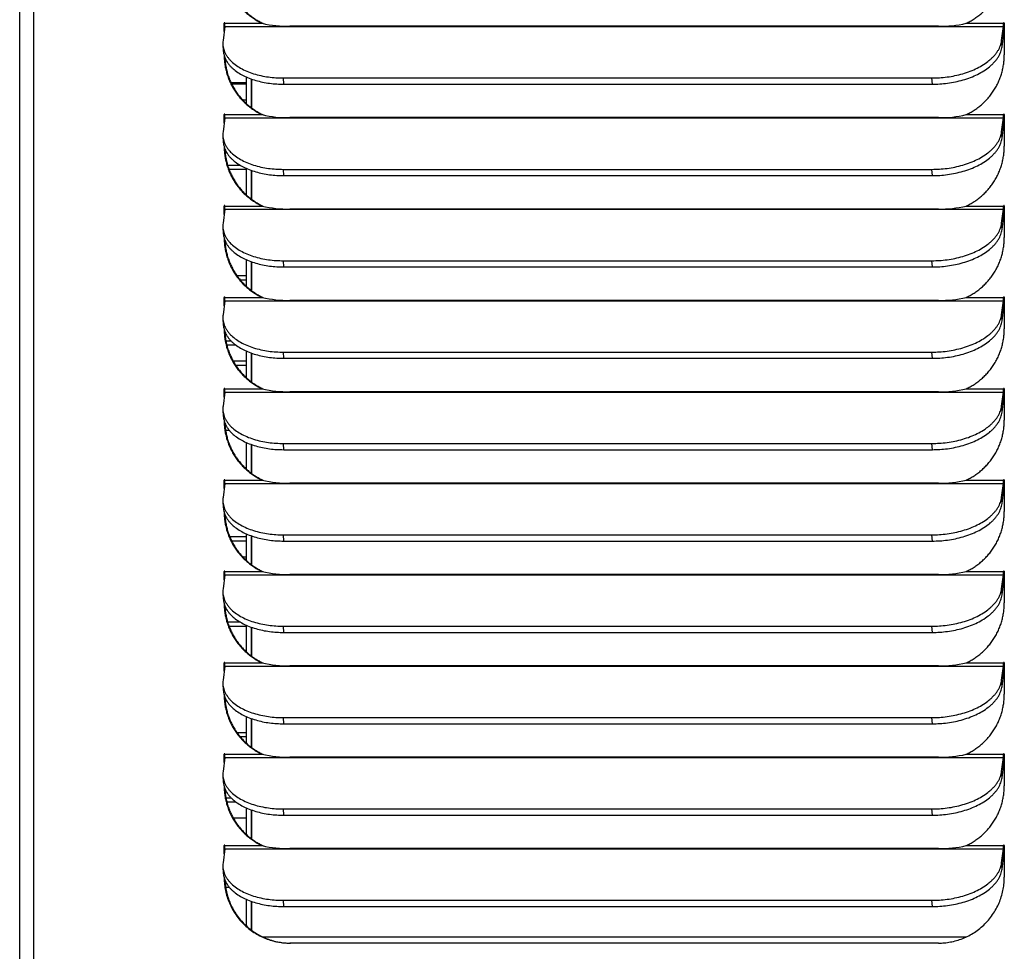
# Model space of a CAD drawing. Header units: inches. Extents: x -1 to 108, y 3 to 86.
# Tile 10 of 17: x 42.98 to 50.52, y 46.98 to 54.11. Entities that reach past the tile are written whole.
import ezdxf

# ---------------------------------------------------------------- set-up
doc = ezdxf.new("R2010")
doc.units = ezdxf.units.IN
doc.header["$LTSCALE"] = 12
doc.header["$MEASUREMENT"] = 0

msp = doc.modelspace()

# ---------------------------------------------------------------- linework, layer by layer
for p, q in [((42.981, 40.3213), (42.981, 72.9083)), ((43.0905, 40.3213), (43.0905, 72.9083)), ((44.5522, 54.0871), (44.5471, 54.0871)), ((44.5471, 54.0229), (44.5471, 54.0871)), ((44.5522, 54.0637), (44.5522, 54.0871)), ((44.5531, 54.0871), (44.8391, 54.0871)), ((44.8391, 54.0871), (44.8441, 54.0871)), ((50.2324, 54.0871), (50.5183, 54.0871)), ((50.5234, 54.0871), (50.5183, 54.0871)), ((50.5243, 54.0871), (50.5243, 53.8461)), ((44.552, 54.0617), (44.5386, 53.9545)), ((44.552, 54.0617), (50.5172, 54.0617)), ((50.0194, 54.0641), (45.0503, 54.0641)), ((50.5038, 53.9545), (50.5172, 54.0617)), ((50.5067, 53.907), (50.5201, 54.0141)), ((50.5067, 53.907), (50.5038, 53.9545)), ((44.5377, 53.9241), (44.5406, 53.8766)), ((44.5986, 53.6339), (44.715, 53.6339)), ((44.715, 53.6763), (44.715, 53.4736)), ((44.7543, 53.6606), (44.7543, 53.4409)), ((44.757, 53.6596), (44.757, 53.4389)), ((45.0039, 53.6202), (45.001, 53.6678)), ((45.001, 53.6678), (49.9701, 53.6678)), ((49.9729, 53.6202), (49.9701, 53.6678)), ((44.604, 53.6227), (44.715, 53.6227)), ((45.0039, 53.6202), (49.9729, 53.6202)), ((44.715, 53.4977), (44.6907, 53.4977)), ((44.552, 53.3617), (44.5386, 53.2545)), ((44.5522, 53.3871), (44.5471, 53.3871)), ((44.5471, 53.3229), (44.5471, 53.3871)), ((44.552, 53.3617), (50.5172, 53.3617)), ((44.5522, 53.3637), (44.5522, 53.3871)), ((44.5531, 53.3871), (44.8391, 53.3871)), ((44.8391, 53.3871), (44.8441, 53.3871)), ((50.0194, 53.3641), (45.0503, 53.3641)), ((50.2324, 53.3871), (50.5183, 53.3871)), ((50.5038, 53.2545), (50.5172, 53.3617)), ((50.5234, 53.3871), (50.5183, 53.3871)), ((50.5243, 53.3871), (50.5243, 53.1461)), ((50.5067, 53.207), (50.5201, 53.3141)), ((44.5377, 53.2241), (44.5406, 53.1766)), ((50.5067, 53.207), (50.5038, 53.2545)), ((44.6732, 52.9977), (44.5744, 52.9977)), ((44.715, 52.9664), (44.585, 52.9664)), ((44.715, 52.9763), (44.715, 52.7736)), ((44.7543, 52.9606), (44.7543, 52.7409)), ((44.757, 52.9596), (44.757, 52.7389)), ((45.0039, 52.9202), (45.001, 52.9678)), ((45.001, 52.9678), (49.9701, 52.9678)), ((49.9729, 52.9202), (49.9701, 52.9678)), ((45.0039, 52.9202), (49.9729, 52.9202)), ((44.552, 52.6617), (44.5386, 52.5545)), ((44.5522, 52.6871), (44.5471, 52.6871)), ((44.5471, 52.6229), (44.5471, 52.6871)), ((44.552, 52.6617), (50.5172, 52.6617)), ((44.5522, 52.6637), (44.5522, 52.6871)), ((44.5531, 52.6871), (44.8391, 52.6871)), ((44.8391, 52.6871), (44.8441, 52.6871)), ((50.0194, 52.6641), (45.0503, 52.6641)), ((50.2324, 52.6871), (50.5183, 52.6871)), ((50.5038, 52.5545), (50.5172, 52.6617)), ((50.5234, 52.6871), (50.5183, 52.6871)), ((50.5243, 52.6871), (50.5243, 52.4461)), ((50.5067, 52.507), (50.5201, 52.6141)), ((44.5377, 52.5241), (44.5406, 52.4766)), ((50.5067, 52.507), (50.5038, 52.5545)), ((44.715, 52.2763), (44.715, 52.0736)), ((44.7543, 52.2606), (44.7543, 52.0409)), ((44.757, 52.2596), (44.757, 52.0389)), ((45.0039, 52.2202), (45.001, 52.2678)), ((45.001, 52.2678), (49.9701, 52.2678)), ((45.0039, 52.2202), (49.9729, 52.2202)), ((49.9729, 52.2202), (49.9701, 52.2678)), ((44.6447, 52.1539), (44.715, 52.1539)), ((44.6686, 52.1227), (44.715, 52.1227)), ((44.5522, 51.9871), (44.5471, 51.9871)), ((44.5471, 51.9229), (44.5471, 51.9871)), ((44.5522, 51.9637), (44.5522, 51.9871)), ((44.5531, 51.9871), (44.8391, 51.9871)), ((44.8391, 51.9871), (44.8441, 51.9871)), ((50.2324, 51.9871), (50.5183, 51.9871)), ((50.5234, 51.9871), (50.5183, 51.9871)), ((50.5243, 51.9871), (50.5243, 51.7461)), ((44.552, 51.9617), (44.5386, 51.8545)), ((44.552, 51.9617), (50.5172, 51.9617)), ((50.0194, 51.9641), (45.0503, 51.9641)), ((50.5038, 51.8545), (50.5172, 51.9617)), ((50.5067, 51.807), (50.5201, 51.9141)), ((44.5377, 51.8241), (44.5406, 51.7766)), ((50.5067, 51.807), (50.5038, 51.8545)), ((44.5606, 51.6539), (44.5994, 51.6539)), ((44.5674, 51.6227), (44.6352, 51.6227)), ((44.715, 51.5763), (44.715, 51.3736)), ((44.7543, 51.5606), (44.7543, 51.3409)), ((44.757, 51.5596), (44.757, 51.3389)), ((45.0039, 51.5202), (45.001, 51.5678)), ((45.001, 51.5678), (49.9701, 51.5678)), ((49.9729, 51.5202), (49.9701, 51.5678)), ((44.715, 51.4977), (44.6171, 51.4977)), ((44.715, 51.4664), (44.6362, 51.4664)), ((45.0039, 51.5202), (49.9729, 51.5202)), ((44.552, 51.2617), (44.5386, 51.1545)), ((44.5522, 51.2871), (44.5471, 51.2871)), ((44.5471, 51.2229), (44.5471, 51.2871)), ((44.552, 51.2617), (50.5172, 51.2617)), ((44.5522, 51.2637), (44.5522, 51.2871)), ((44.5531, 51.2871), (44.8391, 51.2871)), ((44.8391, 51.2871), (44.8441, 51.2871)), ((50.0194, 51.2641), (45.0503, 51.2641)), ((50.2324, 51.2871), (50.5183, 51.2871)), ((50.5038, 51.1545), (50.5172, 51.2617)), ((50.5234, 51.2871), (50.5183, 51.2871)), ((50.5243, 51.2871), (50.5243, 51.0461)), ((50.5067, 51.107), (50.5038, 51.1545)), ((50.5067, 51.107), (50.5201, 51.2141)), ((44.5377, 51.1241), (44.5406, 51.0766)), ((44.5656, 50.9977), (44.5545, 50.9977)), ((44.588, 50.9664), (44.5585, 50.9664)), ((44.715, 50.8763), (44.715, 50.6736)), ((44.7543, 50.8606), (44.7543, 50.6409)), ((44.757, 50.8596), (44.757, 50.6389)), ((45.0039, 50.8202), (45.001, 50.8678)), ((45.001, 50.8678), (49.9701, 50.8678)), ((49.9729, 50.8202), (49.9701, 50.8678)), ((45.0039, 50.8202), (49.9729, 50.8202)), ((44.552, 50.5617), (44.5386, 50.4545)), ((44.5522, 50.5871), (44.5471, 50.5871)), ((44.5471, 50.5229), (44.5471, 50.5871)), ((44.552, 50.5617), (50.5172, 50.5617)), ((44.5522, 50.5637), (44.5522, 50.5871)), ((44.5531, 50.5871), (44.8391, 50.5871)), ((44.8391, 50.5871), (44.8441, 50.5871)), ((50.0194, 50.5641), (45.0503, 50.5641)), ((50.2324, 50.5871), (50.5183, 50.5871)), ((50.5038, 50.4545), (50.5172, 50.5617)), ((50.5234, 50.5871), (50.5183, 50.5871)), ((50.5243, 50.5871), (50.5243, 50.3461)), ((50.5067, 50.407), (50.5201, 50.5141)), ((44.5377, 50.4241), (44.5406, 50.3766)), ((50.5067, 50.407), (50.5038, 50.4545)), ((44.715, 50.1763), (44.715, 49.9736)), ((45.0039, 50.1202), (45.001, 50.1678)), ((45.001, 50.1678), (49.9701, 50.1678)), ((49.9729, 50.1202), (49.9701, 50.1678)), ((44.59, 50.1539), (44.715, 50.1539)), ((44.604, 50.1227), (44.715, 50.1227)), ((44.7543, 50.1606), (44.7543, 49.9409)), ((44.757, 50.1596), (44.757, 49.9389)), ((45.0039, 50.1202), (49.9729, 50.1202)), ((44.715, 49.9977), (44.6907, 49.9977)), ((44.552, 49.8617), (44.5386, 49.7545)), ((44.5522, 49.8871), (44.5471, 49.8871)), ((44.5471, 49.8229), (44.5471, 49.8871)), ((44.552, 49.8617), (50.5172, 49.8617)), ((44.5522, 49.8637), (44.5522, 49.8871)), ((44.5531, 49.8871), (44.8391, 49.8871)), ((44.8391, 49.8871), (44.8441, 49.8871)), ((50.0194, 49.8641), (45.0503, 49.8641)), ((50.2324, 49.8871), (50.5183, 49.8871)), ((50.5038, 49.7545), (50.5172, 49.8617)), ((50.5234, 49.8871), (50.5183, 49.8871)), ((50.5243, 49.8871), (50.5243, 49.6461)), ((50.5067, 49.707), (50.5201, 49.8141)), ((44.5377, 49.7241), (44.5406, 49.6766)), ((50.5067, 49.707), (50.5038, 49.7545)), ((44.6732, 49.4977), (44.5744, 49.4977)), ((44.715, 49.4664), (44.585, 49.4664)), ((44.715, 49.4763), (44.715, 49.2736)), ((44.7543, 49.4606), (44.7543, 49.2409)), ((44.757, 49.4596), (44.757, 49.2389)), ((45.0039, 49.4202), (45.001, 49.4678)), ((45.001, 49.4678), (49.9701, 49.4678)), ((45.0039, 49.4202), (49.9729, 49.4202)), ((49.9729, 49.4202), (49.9701, 49.4678)), ((44.5522, 49.1871), (44.5471, 49.1871)), ((44.5471, 49.1229), (44.5471, 49.1871)), ((44.5522, 49.1637), (44.5522, 49.1871)), ((44.5531, 49.1871), (44.8391, 49.1871)), ((44.8391, 49.1871), (44.8441, 49.1871)), ((50.2324, 49.1871), (50.5183, 49.1871)), ((50.5234, 49.1871), (50.5183, 49.1871)), ((50.5243, 49.1871), (50.5243, 48.9461)), ((44.552, 49.1617), (44.5386, 49.0545)), ((44.552, 49.1617), (50.5172, 49.1617)), ((50.0194, 49.1641), (45.0503, 49.1641)), ((50.5038, 49.0545), (50.5172, 49.1617)), ((50.5067, 49.007), (50.5201, 49.1141)), ((50.5067, 49.007), (50.5038, 49.0545)), ((44.5377, 49.0241), (44.5406, 48.9766)), ((44.715, 48.7763), (44.715, 48.5736)), ((44.7543, 48.7606), (44.7543, 48.5409)), ((44.757, 48.7596), (44.757, 48.5389)), ((45.0039, 48.7202), (45.001, 48.7678)), ((45.001, 48.7678), (49.9701, 48.7678)), ((49.9729, 48.7202), (49.9701, 48.7678)), ((45.0039, 48.7202), (49.9729, 48.7202)), ((44.6447, 48.6539), (44.715, 48.6539)), ((44.6686, 48.6227), (44.715, 48.6227)), ((44.552, 48.4617), (44.5386, 48.3545)), ((44.5522, 48.4871), (44.5471, 48.4871)), ((44.5471, 48.4229), (44.5471, 48.4871)), ((44.552, 48.4617), (50.5172, 48.4617)), ((44.5522, 48.4637), (44.5522, 48.4871)), ((44.5531, 48.4871), (44.8391, 48.4871)), ((44.8391, 48.4871), (44.8441, 48.4871)), ((50.0194, 48.4641), (45.0503, 48.4641)), ((50.2324, 48.4871), (50.5183, 48.4871)), ((50.5038, 48.3545), (50.5172, 48.4617)), ((50.5234, 48.4871), (50.5183, 48.4871)), ((50.5243, 48.4871), (50.5243, 48.2461)), ((50.5067, 48.307), (50.5038, 48.3545)), ((50.5067, 48.307), (50.5201, 48.4141)), ((44.5377, 48.3241), (44.5406, 48.2766)), ((44.5606, 48.1539), (44.5994, 48.1539)), ((44.5674, 48.1227), (44.6352, 48.1227)), ((44.715, 48.0763), (44.715, 47.8736)), ((44.7543, 48.0606), (44.7543, 47.8409)), ((44.757, 48.0596), (44.757, 47.8389)), ((45.0039, 48.0202), (45.001, 48.0678)), ((45.001, 48.0678), (49.9701, 48.0678)), ((49.9729, 48.0202), (49.9701, 48.0678)), ((44.715, 47.9977), (44.6171, 47.9977)), ((45.0039, 48.0202), (49.9729, 48.0202)), ((44.552, 47.7617), (44.5386, 47.6545)), ((44.5522, 47.7871), (44.5471, 47.7871)), ((44.5471, 47.7229), (44.5471, 47.7871)), ((44.552, 47.7617), (50.5172, 47.7617)), ((44.5522, 47.7637), (44.5522, 47.7871)), ((44.5531, 47.7871), (44.8391, 47.7871)), ((44.8391, 47.7871), (44.8441, 47.7871)), ((50.0194, 47.7641), (45.0503, 47.7641)), ((50.2324, 47.7871), (50.5183, 47.7871)), ((50.5038, 47.6545), (50.5172, 47.7617)), ((50.5234, 47.7871), (50.5183, 47.7871)), ((50.5243, 47.7871), (50.5243, 47.5461)), ((50.5067, 47.607), (50.5201, 47.7141)), ((44.5377, 47.6241), (44.5406, 47.5766)), ((50.5067, 47.607), (50.5038, 47.6545)), ((44.5656, 47.4977), (44.5545, 47.4977)), ((44.588, 47.4664), (44.5585, 47.4664)), ((44.715, 47.3763), (44.715, 47.1736)), ((44.7543, 47.3606), (44.7543, 47.1409)), ((44.757, 47.3596), (44.757, 47.1389)), ((45.0039, 47.3202), (45.001, 47.3678)), ((45.001, 47.3678), (49.9701, 47.3678)), ((45.0039, 47.3202), (49.9729, 47.3202)), ((49.9729, 47.3202), (49.9701, 47.3678)), ((44.8439, 47.0872), (50.2326, 47.0872)), ((50.0202, 47.0401), (45.0512, 47.0401))]:
    msp.add_line(p, q)
for centre, radius, start, end in [((45.033, 54.8901), 0.8261, 256.42163, 271.20156), ((50.0379, 54.8933), 0.8294, 268.71593, 283.55923), ((45.033, 54.1901), 0.8261, 256.42163, 271.20156), ((50.0379, 54.1933), 0.8294, 268.71593, 283.55923), ((45.033, 53.4901), 0.8261, 256.42163, 271.20156), ((50.0379, 53.4933), 0.8294, 268.71593, 283.55923), ((45.033, 52.7901), 0.8261, 256.42163, 271.20156), ((50.0379, 52.7933), 0.8294, 268.71593, 283.55923), ((45.033, 52.0901), 0.8261, 256.42163, 271.20156), ((50.0379, 52.0933), 0.8294, 268.71593, 283.55923), ((45.033, 51.3901), 0.8261, 256.42163, 271.20156), ((50.0379, 51.3933), 0.8294, 268.71593, 283.55923), ((45.033, 50.6901), 0.8261, 256.42163, 271.20156), ((50.0379, 50.6933), 0.8294, 268.71593, 283.55923), ((45.033, 49.9901), 0.8261, 256.42163, 271.20156), ((50.0379, 49.9933), 0.8294, 268.71593, 283.55923), ((45.033, 49.2901), 0.8261, 256.42163, 271.20156), ((50.0379, 49.2933), 0.8294, 268.71593, 283.55923), ((45.033, 48.5901), 0.8261, 256.42163, 271.20156), ((50.0379, 48.5933), 0.8294, 268.71593, 283.55923)]:
    msp.add_arc(centre, radius, start, end)
for points, weights in [([(44.5471, 54.5461), (44.5471, 54.223), (44.8391, 54.0871)], [1, 0.842877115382, 1]), ([(50.2324, 54.0871), (50.5243, 54.223), (50.5243, 54.5461)], [1, 0.842877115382, 1]), ([(44.5527, 54.5236), (44.5663, 54.2165), (44.8441, 54.0871)], [1, 0.854609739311, 1]), ([(44.552, 54.0617), (44.5531, 54.0709), (44.5531, 54.0871)], [1, 0.887010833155, 1]), ([(44.5527, 54.0887), (44.5522, 54.0879), (44.5522, 54.0871)], [1, 0.960657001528, 1]), ([(50.5172, 54.0617), (50.5183, 54.0709), (50.5183, 54.0871)], [1, 0.887010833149, 1]), ([(50.5201, 54.0141), (50.5234, 54.0407), (50.5234, 54.0871)], [1, 0.88701083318, 1]), ([(50.5238, 54.0887), (50.5234, 54.0879), (50.5234, 54.0871)], [1, 0.9606570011, 1]), ([(44.5386, 53.9545), (44.5029, 53.6678), (45.001, 53.6678)], [1, 0.707106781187, 1]), ([(49.9701, 53.6678), (50.4681, 53.6678), (50.5038, 53.9545)], [1, 0.707106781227, 1]), ([(44.5406, 53.8766), (44.5562, 53.6202), (45.0039, 53.6202)], [1, 0.743706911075, 1]), ([(49.9729, 53.6202), (50.471, 53.6202), (50.5067, 53.907)], [1, 0.707106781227, 1]), ([(44.5471, 53.8461), (44.5471, 53.523), (44.8391, 53.3871)], [1, 0.842877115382, 1]), ([(44.5527, 53.8236), (44.5663, 53.5165), (44.8441, 53.3871)], [1, 0.854609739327, 1]), ([(50.2324, 53.3871), (50.5243, 53.523), (50.5243, 53.8461)], [1, 0.842877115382, 1]), ([(44.552, 53.3617), (44.5531, 53.3709), (44.5531, 53.3871)], [1, 0.887010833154, 1]), ([(44.5527, 53.3887), (44.5522, 53.3879), (44.5522, 53.3871)], [1, 0.960657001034, 1]), ([(50.5172, 53.3617), (50.5183, 53.3709), (50.5183, 53.3871)], [1, 0.887010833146, 1]), ([(50.5201, 53.3141), (50.5234, 53.3407), (50.5234, 53.3871)], [1, 0.887010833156, 1]), ([(50.5238, 53.3887), (50.5234, 53.3879), (50.5234, 53.3871)], [1, 0.9606570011, 1]), ([(44.5386, 53.2545), (44.5029, 52.9678), (45.001, 52.9678)], [1, 0.707106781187, 1]), ([(49.9701, 52.9678), (50.4681, 52.9678), (50.5038, 53.2545)], [1, 0.707106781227, 1]), ([(49.9729, 52.9202), (50.471, 52.9202), (50.5067, 53.207)], [1, 0.707106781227, 1]), ([(44.5406, 53.1766), (44.5562, 52.9202), (45.0039, 52.9202)], [1, 0.743706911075, 1]), ([(44.5471, 53.1461), (44.5471, 52.823), (44.8391, 52.6871)], [1, 0.842877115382, 1]), ([(44.5527, 53.1236), (44.5663, 52.8165), (44.8441, 52.6871)], [1, 0.854609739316, 1]), ([(50.2324, 52.6871), (50.5243, 52.823), (50.5243, 53.1461)], [1, 0.842877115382, 1]), ([(44.552, 52.6617), (44.5531, 52.6709), (44.5531, 52.6871)], [1, 0.887010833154, 1]), ([(44.5527, 52.6887), (44.5522, 52.6879), (44.5522, 52.6871)], [1, 0.960657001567, 1]), ([(50.5172, 52.6617), (50.5183, 52.6709), (50.5183, 52.6871)], [1, 0.887010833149, 1]), ([(50.5201, 52.6141), (50.5234, 52.6407), (50.5234, 52.6871)], [1, 0.887010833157, 1]), ([(50.5238, 52.6887), (50.5234, 52.6879), (50.5234, 52.6871)], [1, 0.960657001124, 1]), ([(44.5386, 52.5545), (44.5029, 52.2678), (45.001, 52.2678)], [1, 0.707106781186, 1]), ([(49.9701, 52.2678), (50.4681, 52.2678), (50.5038, 52.5545)], [1, 0.707106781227, 1]), ([(49.9729, 52.2202), (50.471, 52.2202), (50.5067, 52.507)], [1, 0.707106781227, 1]), ([(44.5406, 52.4766), (44.5562, 52.2202), (45.0039, 52.2202)], [1, 0.743706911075, 1]), ([(44.5471, 52.4461), (44.5471, 52.123), (44.8391, 51.9871)], [1, 0.842877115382, 1]), ([(50.2324, 51.9871), (50.5243, 52.123), (50.5243, 52.4461)], [1, 0.842877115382, 1]), ([(44.5527, 52.4236), (44.5663, 52.1165), (44.8441, 51.9871)], [1, 0.854609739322, 1]), ([(44.552, 51.9617), (44.5531, 51.9709), (44.5531, 51.9871)], [1, 0.887010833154, 1]), ([(44.5527, 51.9887), (44.5522, 51.9879), (44.5522, 51.9871)], [1, 0.960657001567, 1]), ([(50.5172, 51.9617), (50.5183, 51.9709), (50.5183, 51.9871)], [1, 0.887010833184, 1]), ([(50.5201, 51.9141), (50.5234, 51.9407), (50.5234, 51.9871)], [1, 0.887010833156, 1]), ([(50.5238, 51.9887), (50.5234, 51.9879), (50.5234, 51.9871)], [1, 0.960657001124, 1]), ([(44.5386, 51.8545), (44.5029, 51.5678), (45.001, 51.5678)], [1, 0.707106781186, 1]), ([(49.9701, 51.5678), (50.4681, 51.5678), (50.5038, 51.8545)], [1, 0.707106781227, 1]), ([(44.5406, 51.7766), (44.5562, 51.5202), (45.0039, 51.5202)], [1, 0.743706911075, 1]), ([(49.9729, 51.5202), (50.471, 51.5202), (50.5067, 51.807)], [1, 0.707106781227, 1]), ([(44.5471, 51.7461), (44.5471, 51.423), (44.8391, 51.2871)], [1, 0.842877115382, 1]), ([(44.5527, 51.7236), (44.5663, 51.4165), (44.8441, 51.2871)], [1, 0.85460973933, 1]), ([(50.2324, 51.2871), (50.5243, 51.423), (50.5243, 51.7461)], [1, 0.842877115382, 1]), ([(44.552, 51.2617), (44.5531, 51.2709), (44.5531, 51.2871)], [1, 0.887010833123, 1]), ([(44.5527, 51.2887), (44.5522, 51.2879), (44.5522, 51.2871)], [1, 0.960657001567, 1]), ([(50.5172, 51.2617), (50.5183, 51.2709), (50.5183, 51.2871)], [1, 0.887010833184, 1]), ([(50.5201, 51.2141), (50.5234, 51.2407), (50.5234, 51.2871)], [1, 0.88701083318, 1]), ([(50.5238, 51.2887), (50.5234, 51.2879), (50.5234, 51.2871)], [1, 0.960657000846, 1]), ([(44.5386, 51.1545), (44.5029, 50.8678), (45.001, 50.8678)], [1, 0.707106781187, 1]), ([(49.9701, 50.8678), (50.4681, 50.8678), (50.5038, 51.1545)], [1, 0.707106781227, 1]), ([(44.5406, 51.0766), (44.5562, 50.8202), (45.0039, 50.8202)], [1, 0.743706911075, 1]), ([(49.9729, 50.8202), (50.471, 50.8202), (50.5067, 51.107)], [1, 0.707106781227, 1]), ([(44.5471, 51.0461), (44.5471, 50.723), (44.8391, 50.5871)], [1, 0.842877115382, 1]), ([(44.5527, 51.0236), (44.5663, 50.7165), (44.8441, 50.5871)], [1, 0.854609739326, 1]), ([(50.2324, 50.5871), (50.5243, 50.723), (50.5243, 51.0461)], [1, 0.842877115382, 1]), ([(44.552, 50.5617), (44.5531, 50.5709), (44.5531, 50.5871)], [1, 0.887010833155, 1]), ([(44.5527, 50.5887), (44.5522, 50.5879), (44.5522, 50.5871)], [1, 0.960657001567, 1]), ([(50.5172, 50.5617), (50.5183, 50.5709), (50.5183, 50.5871)], [1, 0.887010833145, 1]), ([(50.5201, 50.5141), (50.5234, 50.5407), (50.5234, 50.5871)], [1, 0.887010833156, 1]), ([(50.5238, 50.5887), (50.5234, 50.5879), (50.5234, 50.5871)], [1, 0.960657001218, 1]), ([(44.5386, 50.4545), (44.5029, 50.1678), (45.001, 50.1678)], [1, 0.707106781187, 1]), ([(49.9701, 50.1678), (50.4681, 50.1678), (50.5038, 50.4545)], [1, 0.707106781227, 1]), ([(49.9729, 50.1202), (50.471, 50.1202), (50.5067, 50.407)], [1, 0.707106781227, 1]), ([(44.5406, 50.3766), (44.5562, 50.1202), (45.0039, 50.1202)], [1, 0.743706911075, 1]), ([(44.5471, 50.3461), (44.5471, 50.023), (44.8391, 49.8871)], [1, 0.842877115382, 1]), ([(44.5527, 50.3236), (44.5663, 50.0165), (44.8441, 49.8871)], [1, 0.854609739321, 1]), ([(50.2324, 49.8871), (50.5243, 50.023), (50.5243, 50.3461)], [1, 0.842877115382, 1]), ([(44.552, 49.8617), (44.5531, 49.8709), (44.5531, 49.8871)], [1, 0.887010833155, 1]), ([(44.5527, 49.8887), (44.5522, 49.8879), (44.5522, 49.8871)], [1, 0.960657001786, 1]), ([(50.5172, 49.8617), (50.5183, 49.8709), (50.5183, 49.8871)], [1, 0.887010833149, 1]), ([(50.5201, 49.8141), (50.5234, 49.8407), (50.5234, 49.8871)], [1, 0.88701083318, 1]), ([(50.5238, 49.8887), (50.5234, 49.8879), (50.5234, 49.8871)], [1, 0.960657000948, 1]), ([(44.5386, 49.7545), (44.5029, 49.4678), (45.001, 49.4678)], [1, 0.707106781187, 1]), ([(49.9701, 49.4678), (50.4681, 49.4678), (50.5038, 49.7545)], [1, 0.707106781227, 1]), ([(44.5406, 49.6766), (44.5562, 49.4202), (45.0039, 49.4202)], [1, 0.743706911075, 1]), ([(44.5471, 49.6461), (44.5471, 49.323), (44.8391, 49.1871)], [1, 0.842877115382, 1]), ([(49.9729, 49.4202), (50.471, 49.4202), (50.5067, 49.707)], [1, 0.707106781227, 1]), ([(50.2324, 49.1871), (50.5243, 49.323), (50.5243, 49.6461)], [1, 0.842877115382, 1]), ([(44.5527, 49.6236), (44.5663, 49.3165), (44.8441, 49.1871)], [1, 0.85460973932, 1]), ([(44.552, 49.1617), (44.5531, 49.1709), (44.5531, 49.1871)], [1, 0.887010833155, 1]), ([(44.5527, 49.1887), (44.5522, 49.1879), (44.5522, 49.1871)], [1, 0.960657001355, 1]), ([(50.5172, 49.1617), (50.5183, 49.1709), (50.5183, 49.1871)], [1, 0.887010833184, 1]), ([(50.5201, 49.1141), (50.5234, 49.1407), (50.5234, 49.1871)], [1, 0.887010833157, 1]), ([(50.5238, 49.1887), (50.5234, 49.1879), (50.5234, 49.1871)], [1, 0.960657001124, 1]), ([(44.5386, 49.0545), (44.5029, 48.7678), (45.001, 48.7678)], [1, 0.707106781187, 1]), ([(49.9701, 48.7678), (50.4681, 48.7678), (50.5038, 49.0545)], [1, 0.707106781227, 1]), ([(44.5406, 48.9766), (44.5562, 48.7202), (45.0039, 48.7202)], [1, 0.743706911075, 1]), ([(49.9729, 48.7202), (50.471, 48.7202), (50.5067, 49.007)], [1, 0.707106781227, 1]), ([(44.5471, 48.9461), (44.5471, 48.623), (44.8391, 48.4871)], [1, 0.842877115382, 1]), ([(44.5527, 48.9236), (44.5663, 48.6165), (44.8441, 48.4871)], [1, 0.85460973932, 1]), ([(50.2324, 48.4871), (50.5243, 48.623), (50.5243, 48.9461)], [1, 0.842877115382, 1]), ([(44.552, 48.4617), (44.5531, 48.4709), (44.5531, 48.4871)], [1, 0.887010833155, 1]), ([(44.5527, 48.4887), (44.5522, 48.4879), (44.5522, 48.4871)], [1, 0.960657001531, 1]), ([(50.5172, 48.4617), (50.5183, 48.4709), (50.5183, 48.4871)], [1, 0.887010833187, 1]), ([(50.5201, 48.4141), (50.5234, 48.4407), (50.5234, 48.4871)], [1, 0.88701083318, 1]), ([(50.5238, 48.4887), (50.5234, 48.4879), (50.5234, 48.4871)], [1, 0.960657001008, 1]), ([(44.5386, 48.3545), (44.5029, 48.0678), (45.001, 48.0678)], [1, 0.707106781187, 1]), ([(49.9701, 48.0678), (50.4681, 48.0678), (50.5038, 48.3545)], [1, 0.707106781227, 1]), ([(49.9729, 48.0202), (50.471, 48.0202), (50.5067, 48.307)], [1, 0.707106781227, 1]), ([(44.5406, 48.2766), (44.5562, 48.0202), (45.0039, 48.0202)], [1, 0.743706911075, 1]), ([(44.5471, 48.2461), (44.5471, 47.923), (44.8391, 47.7871)], [1, 0.842877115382, 1]), ([(44.5527, 48.2236), (44.5663, 47.9165), (44.8441, 47.7871)], [1, 0.854609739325, 1]), ([(50.2324, 47.7871), (50.5243, 47.923), (50.5243, 48.2461)], [1, 0.842877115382, 1]), ([(44.552, 47.7617), (44.5531, 47.7709), (44.5531, 47.7871)], [1, 0.887010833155, 1]), ([(44.5527, 47.7887), (44.5522, 47.7879), (44.5522, 47.7871)], [1, 0.960657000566, 1]), ([(50.5172, 47.7617), (50.5183, 47.7709), (50.5183, 47.7871)], [1, 0.887010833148, 1]), ([(50.5201, 47.7141), (50.5234, 47.7407), (50.5234, 47.7871)], [1, 0.88701083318, 1]), ([(50.5238, 47.7887), (50.5234, 47.7879), (50.5234, 47.7871)], [1, 0.960657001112, 1]), ([(44.5386, 47.6545), (44.5029, 47.3678), (45.001, 47.3678)], [1, 0.707106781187, 1]), ([(49.9701, 47.3678), (50.4681, 47.3678), (50.5038, 47.6545)], [1, 0.707106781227, 1]), ([(49.9729, 47.3202), (50.471, 47.3202), (50.5067, 47.607)], [1, 0.707106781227, 1]), ([(44.5406, 47.5766), (44.5562, 47.3202), (45.0039, 47.3202)], [1, 0.743706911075, 1]), ([(44.5471, 47.5461), (44.5471, 47.0401), (45.0512, 47.0401)], [1, 0.707106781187, 1]), ([(44.5527, 47.5236), (44.5741, 47.0401), (45.0563, 47.0401)], [1, 0.722622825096, 1]), ([(50.0202, 47.0401), (50.5243, 47.0401), (50.5243, 47.5461)], [1, 0.707106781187, 1])]:
    msp.add_rational_spline(points, weights, degree=2)
for points, weights in [([(44.5531, 54.0871), (44.5531, 54.0901), (44.5501, 54.0901), (44.5471, 54.0901), (44.5471, 54.0871)], [1, 0.707106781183, 1, 0.707106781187, 1]), ([(50.5243, 54.0871), (50.5243, 54.0901), (50.5213, 54.0901), (50.5183, 54.0901), (50.5183, 54.0871)], [1, 0.707106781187, 1, 0.707106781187, 1]), ([(44.5531, 53.3871), (44.5531, 53.3901), (44.5501, 53.3901), (44.5471, 53.3901), (44.5471, 53.3871)], [1, 0.707106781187, 1, 0.707106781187, 1]), ([(50.5243, 53.3871), (50.5243, 53.3901), (50.5213, 53.3901), (50.5183, 53.3901), (50.5183, 53.3871)], [1, 0.707106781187, 1, 0.707106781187, 1]), ([(44.5531, 52.6871), (44.5531, 52.6901), (44.5501, 52.6901), (44.5471, 52.6901), (44.5471, 52.6871)], [1, 0.707106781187, 1, 0.707106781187, 1]), ([(50.5243, 52.6871), (50.5243, 52.6901), (50.5213, 52.6901), (50.5183, 52.6901), (50.5183, 52.6871)], [1, 0.707106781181, 1, 0.707106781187, 1]), ([(44.5531, 51.9871), (44.5531, 51.9901), (44.5501, 51.9901), (44.5471, 51.9901), (44.5471, 51.9871)], [1, 0.707106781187, 1, 0.707106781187, 1]), ([(50.5243, 51.9871), (50.5243, 51.9901), (50.5213, 51.9901), (50.5183, 51.9901), (50.5183, 51.9871)], [1, 0.707106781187, 1, 0.707106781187, 1]), ([(44.5531, 51.2871), (44.5531, 51.2901), (44.5501, 51.2901), (44.5471, 51.2901), (44.5471, 51.2871)], [1, 0.707106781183, 1, 0.707106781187, 1]), ([(50.5243, 51.2871), (50.5243, 51.2901), (50.5213, 51.2901), (50.5183, 51.2901), (50.5183, 51.2871)], [1, 0.707106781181, 1, 0.707106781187, 1]), ([(44.5531, 50.5871), (44.5531, 50.5901), (44.5501, 50.5901), (44.5471, 50.5901), (44.5471, 50.5871)], [1, 0.707106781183, 1, 0.707106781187, 1]), ([(50.5243, 50.5871), (50.5243, 50.5901), (50.5213, 50.5901), (50.5183, 50.5901), (50.5183, 50.5871)], [1, 0.707106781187, 1, 0.707106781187, 1]), ([(44.5531, 49.8871), (44.5531, 49.8901), (44.5501, 49.8901), (44.5471, 49.8901), (44.5471, 49.8871)], [1, 0.707106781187, 1, 0.707106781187, 1]), ([(50.5243, 49.8871), (50.5243, 49.8901), (50.5213, 49.8901), (50.5183, 49.8901), (50.5183, 49.8871)], [1, 0.707106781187, 1, 0.707106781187, 1]), ([(44.5531, 49.1871), (44.5531, 49.1901), (44.5501, 49.1901), (44.5471, 49.1901), (44.5471, 49.1871)], [1, 0.707106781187, 1, 0.707106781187, 1]), ([(50.5243, 49.1871), (50.5243, 49.1901), (50.5213, 49.1901), (50.5183, 49.1901), (50.5183, 49.1871)], [1, 0.707106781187, 1, 0.707106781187, 1]), ([(44.5531, 48.4871), (44.5531, 48.4901), (44.5501, 48.4901), (44.5471, 48.4901), (44.5471, 48.4871)], [1, 0.707106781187, 1, 0.707106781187, 1]), ([(50.5243, 48.4871), (50.5243, 48.4901), (50.5213, 48.4901), (50.5183, 48.4901), (50.5183, 48.4871)], [1, 0.707106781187, 1, 0.707106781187, 1]), ([(44.5531, 47.7871), (44.5531, 47.7901), (44.5501, 47.7901), (44.5471, 47.7901), (44.5471, 47.7871)], [1, 0.707106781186, 1, 0.707106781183, 1]), ([(50.5243, 47.7871), (50.5243, 47.7901), (50.5213, 47.7901), (50.5183, 47.7901), (50.5183, 47.7871)], [1, 0.707106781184, 1, 0.707106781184, 1])]:
    msp.add_rational_spline(points, weights, degree=2, knots=[0, 0, 0, 0.5, 0.5, 1, 1, 1])

doc.saveas('drawing.dxf')
